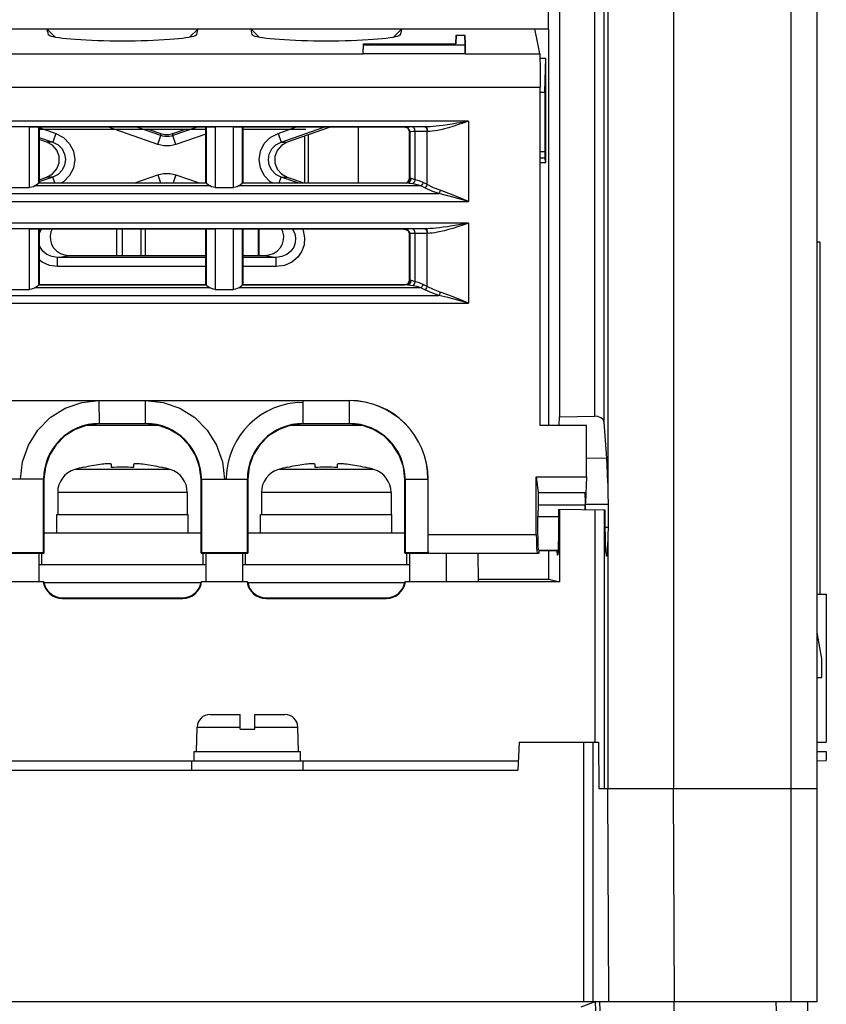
# Model space of a CAD drawing. Header units: millimetres. Extents: x 0 to 600, y 0 to 600.
# Tile 12 of 48: x 310 to 354, y 75 to 128. Entities that reach past the tile are written whole.
import ezdxf

# ---------------------------------------------------------------- set-up
doc = ezdxf.new("R2010")
doc.units = ezdxf.units.MM
doc.header["$LTSCALE"] = 39.111111
doc.layers.get('0').update_dxf_attribs({"linetype": 'CONTINUOUS'})

msp = doc.modelspace()

# ---------------------------------------------------------------- linework, layer by layer
at = {"color": 7, "linetype": 'CONTINUOUS'}
for p, q in [((353.506, 74.766), (353.506, 167.369)), ((339.006, 127.268), (339.006, 146.868)), ((352.085, 146.116), (352.085, 74.766)), ((339.599, 143.941), (339.599, 106.331)), ((341.505, 106.371), (341.505, 143.941)), ((342.004, 106.05), (342.004, 143.941)), ((342.207, 128.289), (342.207, 102.745)), ((345.755, 128.354), (345.755, 86.266)), ((339.023, 127.268), (251.463, 127.268)), ((311.943, 127.265), (309.066, 127.265)), ((311.943, 127.265), (312.379, 126.829)), ((311.964, 127.167), (311.943, 127.265)), ((311.985, 127.067), (311.964, 127.167)), ((312.006, 126.965), (311.985, 127.067)), ((320.066, 127.265), (319.63, 126.829)), ((320.024, 127.067), (320.004, 126.965)), ((320.045, 127.167), (320.024, 127.067)), ((320.066, 127.265), (320.045, 127.167)), ((322.944, 127.265), (320.066, 127.265)), ((322.944, 127.265), (323.379, 126.829)), ((322.965, 127.167), (322.944, 127.265)), ((322.986, 127.067), (322.965, 127.167)), ((323.006, 126.965), (322.986, 127.067)), ((331.066, 127.265), (330.631, 126.829)), ((331.025, 127.067), (331.004, 126.965)), ((331.046, 127.167), (331.025, 127.067)), ((331.066, 127.265), (331.046, 127.167)), ((338.27, 127.265), (331.066, 127.265)), ((338.357, 126.846), (338.27, 127.265)), ((339.023, 105.867), (339.023, 127.268)), ((312.019, 126.945), (312.006, 126.965)), ((312.031, 126.935), (312.019, 126.945)), ((312.084, 126.906), (312.031, 126.935)), ((312.166, 126.877), (312.084, 126.906)), ((312.277, 126.849), (312.166, 126.877)), ((312.415, 126.821), (312.277, 126.849)), ((312.579, 126.795), (312.415, 126.821)), ((312.768, 126.77), (312.579, 126.795)), ((312.981, 126.746), (312.768, 126.77)), ((313.216, 126.724), (312.981, 126.746)), ((313.474, 126.704), (313.216, 126.724)), ((313.749, 126.686), (313.474, 126.704)), ((314.038, 126.669), (313.749, 126.686)), ((314.343, 126.656), (314.038, 126.669)), ((314.659, 126.644), (314.343, 126.656)), ((314.988, 126.635), (314.659, 126.644)), ((315.325, 126.628), (314.988, 126.635)), ((315.664, 126.624), (315.325, 126.628)), ((316.005, 126.623), (315.664, 126.624)), ((316.346, 126.624), (316.005, 126.623)), ((316.684, 126.628), (316.346, 126.624)), ((317.022, 126.635), (316.684, 126.628)), ((317.351, 126.644), (317.022, 126.635)), ((317.666, 126.656), (317.351, 126.644)), ((317.971, 126.669), (317.666, 126.656)), ((318.261, 126.686), (317.971, 126.669)), ((318.535, 126.704), (318.261, 126.686)), ((318.794, 126.724), (318.535, 126.704)), ((319.028, 126.746), (318.794, 126.724)), ((319.241, 126.77), (319.028, 126.746)), ((319.431, 126.795), (319.241, 126.77)), ((319.594, 126.821), (319.431, 126.795)), ((319.733, 126.849), (319.594, 126.821)), ((319.844, 126.877), (319.733, 126.849)), ((319.925, 126.906), (319.844, 126.877)), ((319.979, 126.935), (319.925, 126.906)), ((319.99, 126.945), (319.979, 126.935)), ((320.004, 126.965), (319.99, 126.945)), ((323.02, 126.945), (323.006, 126.965)), ((323.031, 126.935), (323.02, 126.945)), ((323.084, 126.906), (323.031, 126.935)), ((323.166, 126.877), (323.084, 126.906)), ((323.277, 126.849), (323.166, 126.877)), ((323.416, 126.821), (323.277, 126.849)), ((323.579, 126.795), (323.416, 126.821)), ((323.769, 126.77), (323.579, 126.795)), ((323.981, 126.746), (323.769, 126.77)), ((324.216, 126.724), (323.981, 126.746)), ((324.474, 126.704), (324.216, 126.724)), ((324.749, 126.686), (324.474, 126.704)), ((325.039, 126.669), (324.749, 126.686)), ((325.343, 126.656), (325.039, 126.669)), ((325.659, 126.644), (325.343, 126.656)), ((325.988, 126.635), (325.659, 126.644)), ((326.326, 126.628), (325.988, 126.635)), ((326.664, 126.624), (326.326, 126.628)), ((327.005, 126.623), (326.664, 126.624)), ((327.346, 126.624), (327.005, 126.623)), ((327.684, 126.628), (327.346, 126.624)), ((328.022, 126.635), (327.684, 126.628)), ((328.351, 126.644), (328.022, 126.635)), ((328.667, 126.656), (328.351, 126.644)), ((328.972, 126.669), (328.667, 126.656)), ((329.261, 126.686), (328.972, 126.669)), ((329.536, 126.704), (329.261, 126.686)), ((329.794, 126.724), (329.536, 126.704)), ((330.029, 126.746), (329.794, 126.724)), ((330.242, 126.77), (330.029, 126.746)), ((330.431, 126.795), (330.242, 126.77)), ((330.595, 126.821), (330.431, 126.795)), ((330.733, 126.849), (330.595, 126.821)), ((330.844, 126.877), (330.733, 126.849)), ((330.926, 126.906), (330.844, 126.877)), ((330.979, 126.935), (330.926, 126.906)), ((330.991, 126.945), (330.979, 126.935)), ((331.004, 126.965), (330.991, 126.945)), ((334.005, 126.474), (334.013, 126.948)), ((334.013, 126.948), (334.012, 126.474)), ((334.013, 126.948), (334.498, 126.948)), ((334.506, 126.45), (334.498, 126.948)), ((334.498, 126.948), (334.499, 126.426)), ((338.443, 126.401), (338.357, 126.846)), ((329.003, 125.976), (329.012, 126.474)), ((329.003, 125.927), (329.012, 126.426)), ((329.012, 126.474), (334.012, 126.474)), ((329.012, 126.474), (329.012, 126.426)), ((329.012, 126.426), (334.499, 126.426)), ((334.508, 125.927), (334.499, 126.426)), ((334.506, 126.45), (334.508, 125.927)), ((338.53, 125.929), (338.443, 126.401)), ((310.007, 125.929), (329.003, 125.929)), ((329.003, 125.927), (329.003, 125.976)), ((334.508, 125.927), (329.003, 125.927)), ((334.508, 125.929), (338.53, 125.929)), ((338.53, 125.929), (338.537, 125.834)), ((338.537, 125.834), (338.544, 125.634)), ((338.541, 125.706), (338.867, 125.706)), ((338.544, 125.634), (338.55, 125.346)), ((338.849, 125.134), (338.867, 125.706)), ((338.867, 120.061), (338.867, 125.706)), ((338.55, 125.346), (338.554, 124.987)), ((338.554, 124.987), (338.557, 124.57)), ((338.831, 124.521), (338.849, 125.134)), ((338.557, 124.57), (338.558, 124.137)), ((338.814, 123.868), (338.831, 124.521)), ((300.598, 124.137), (338.558, 124.137)), ((338.558, 105.867), (338.558, 124.137)), ((338.558, 123.868), (338.814, 123.868)), ((338.814, 123.868), (338.816, 120.318)), ((334.686, 122.292), (302.262, 122.292)), ((334.686, 122.292), (334.358, 122.235)), ((334.686, 122.292), (334.374, 122.187)), ((334.686, 122.292), (334.686, 117.969)), ((332.366, 121.992), (304.582, 121.992)), ((310.992, 121.989), (310.017, 121.989)), ((310.992, 121.989), (311.145, 121.988)), ((310.992, 118.717), (310.992, 121.989)), ((311.145, 121.988), (311.283, 121.987)), ((311.283, 121.987), (311.393, 121.985)), ((311.393, 121.985), (311.466, 121.983)), ((311.466, 121.983), (311.492, 121.98)), ((311.505, 121.968), (311.492, 121.98)), ((311.492, 118.955), (311.492, 121.98)), ((311.499, 121.953), (312.407, 121.639)), ((320.505, 121.968), (311.505, 121.968)), ((311.505, 121.968), (311.505, 118.967)), ((311.505, 121.868), (320.505, 121.868)), ((317.916, 121.046), (315.246, 121.968)), ((318.079, 121.518), (316.777, 121.968)), ((317.398, 121.868), (318.079, 121.632)), ((320.033, 121.968), (318.731, 121.518)), ((318.731, 121.632), (319.412, 121.868)), ((320.505, 121.968), (320.517, 121.98)), ((320.505, 118.967), (320.505, 121.968)), ((320.517, 121.98), (320.544, 121.983)), ((320.517, 121.98), (320.517, 118.955)), ((320.544, 121.983), (320.616, 121.985)), ((320.616, 121.985), (320.726, 121.987)), ((320.726, 121.987), (320.864, 121.988)), ((320.864, 121.988), (321.017, 121.989)), ((321.993, 121.989), (321.017, 121.989)), ((321.017, 121.989), (321.017, 118.717)), ((321.993, 121.989), (322.146, 121.988)), ((321.993, 118.717), (321.993, 121.989)), ((322.146, 121.988), (322.284, 121.987)), ((322.284, 121.987), (322.394, 121.985)), ((322.394, 121.985), (322.466, 121.983)), ((322.466, 121.983), (322.493, 121.98)), ((322.505, 121.968), (322.493, 121.98)), ((322.493, 118.955), (322.493, 121.98)), ((331.255, 121.968), (322.505, 121.968)), ((322.505, 121.968), (322.505, 118.967)), ((322.505, 121.868), (325.905, 121.868)), ((324.402, 121.639), (325.354, 121.968)), ((324.565, 121.167), (326.884, 121.968)), ((327.216, 121.968), (324.896, 121.167)), ((328.728, 121.968), (328.728, 118.967)), ((331.262, 121.975), (331.255, 121.968)), ((331.35, 121.949), (331.255, 121.968)), ((331.294, 121.978), (331.262, 121.975)), ((331.262, 121.975), (331.387, 121.941)), ((331.377, 121.981), (331.294, 121.978)), ((331.432, 121.895), (331.35, 121.949)), ((331.508, 121.984), (331.377, 121.981)), ((331.387, 121.941), (331.479, 121.85)), ((331.486, 121.813), (331.432, 121.895)), ((331.479, 121.85), (331.512, 121.725)), ((331.505, 121.718), (331.486, 121.813)), ((331.677, 121.986), (331.508, 121.984)), ((332.366, 121.992), (331.677, 121.986)), ((331.677, 121.986), (331.732, 121.951)), ((331.732, 121.951), (331.773, 121.86)), ((331.773, 121.86), (331.789, 121.736)), ((332.338, 121.992), (332.393, 121.957)), ((332.489, 121.994), (332.366, 121.992)), ((332.366, 121.992), (332.42, 121.957)), ((332.393, 121.957), (332.434, 121.866)), ((332.42, 121.957), (332.461, 121.866)), ((332.434, 121.866), (332.45, 121.742)), ((332.461, 121.866), (332.476, 121.742)), ((332.594, 121.746), (332.476, 121.742)), ((332.624, 122), (332.489, 121.994)), ((332.722, 121.757), (332.594, 121.746)), ((332.773, 122.01), (332.624, 122)), ((332.865, 121.776), (332.722, 121.757)), ((332.939, 122.025), (332.773, 122.01)), ((333.022, 121.803), (332.865, 121.776)), ((333.123, 122.045), (332.939, 122.025)), ((333.198, 121.839), (333.022, 121.803)), ((333.328, 122.071), (333.123, 122.045)), ((333.393, 121.886), (333.198, 121.839)), ((333.553, 122.103), (333.328, 122.071)), ((333.607, 121.945), (333.393, 121.886)), ((333.797, 122.14), (333.553, 122.103)), ((333.84, 122.014), (333.607, 121.945)), ((334.064, 122.184), (333.797, 122.14)), ((334.094, 122.094), (333.84, 122.014)), ((334.358, 122.235), (334.064, 122.184)), ((334.374, 122.187), (334.094, 122.094)), ((311.505, 121.422), (312.244, 121.167)), ((311.914, 121.167), (311.505, 121.308)), ((312.407, 121.639), (312.244, 121.167)), ((312.407, 121.639), (312.824, 121.418)), ((312.824, 121.418), (313.148, 121.084)), ((317.916, 121.046), (318.079, 121.518)), ((318.079, 121.632), (318.294, 121.584)), ((318.079, 121.518), (318.079, 121.632)), ((318.185, 121.488), (318.079, 121.518)), ((318.297, 121.469), (318.185, 121.488)), ((318.294, 121.584), (318.515, 121.584)), ((318.412, 121.463), (318.297, 121.469)), ((318.525, 121.47), (318.412, 121.463)), ((318.515, 121.584), (318.731, 121.632)), ((318.632, 121.489), (318.525, 121.47)), ((318.731, 121.518), (318.632, 121.489)), ((318.731, 121.518), (318.731, 121.632)), ((318.894, 121.046), (318.731, 121.518)), ((320.505, 121.602), (318.894, 121.046)), ((323.663, 121.086), (323.987, 121.419)), ((323.987, 121.419), (324.402, 121.639)), ((324.402, 121.639), (324.565, 121.167)), ((325.828, 121.489), (325.828, 118.954)), ((326.028, 121.558), (326.028, 118.967)), ((331.512, 121.725), (331.505, 121.718)), ((331.505, 119.217), (331.505, 121.718)), ((331.533, 121.728), (331.512, 121.725)), ((331.512, 121.725), (331.512, 119.21)), ((331.589, 121.731), (331.533, 121.728)), ((331.676, 121.734), (331.589, 121.731)), ((331.789, 121.736), (331.676, 121.734)), ((332.476, 121.742), (331.789, 121.736)), ((331.789, 121.736), (331.789, 119.138)), ((332.45, 118.875), (332.45, 121.742)), ((312.244, 121.167), (311.914, 121.167)), ((312.224, 120.995), (311.914, 121.167)), ((312.453, 120.729), (312.224, 120.995)), ((312.244, 121.167), (312.524, 121.019)), ((312.577, 120.401), (312.453, 120.729)), ((312.524, 121.019), (312.743, 120.797)), ((312.743, 120.797), (312.88, 120.522)), ((313.148, 121.084), (313.353, 120.672)), ((318.075, 121), (317.916, 121.046)), ((318.244, 120.972), (318.075, 121)), ((318.415, 120.964), (318.244, 120.972)), ((318.585, 120.975), (318.415, 120.964)), ((318.746, 121.003), (318.585, 120.975)), ((318.894, 121.046), (318.746, 121.003)), ((323.458, 120.676), (323.663, 121.086)), ((323.93, 120.525), (324.068, 120.798)), ((324.068, 120.798), (324.286, 121.02)), ((324.352, 120.721), (324.231, 120.392)), ((324.286, 121.02), (324.565, 121.167)), ((324.583, 120.992), (324.352, 120.721)), ((324.565, 121.167), (324.896, 121.167)), ((324.896, 121.167), (324.583, 120.992)), ((312.579, 120.051), (312.577, 120.401)), ((312.88, 120.522), (312.927, 120.221)), ((312.927, 120.221), (312.88, 119.92)), ((313.423, 120.221), (313.352, 119.769)), ((313.353, 120.672), (313.423, 120.221)), ((323.387, 120.224), (323.458, 120.676)), ((323.457, 119.773), (323.387, 120.224)), ((323.882, 120.224), (323.93, 120.525)), ((323.929, 119.923), (323.882, 120.224)), ((324.231, 120.392), (324.232, 120.042)), ((338.558, 120.668), (338.815, 120.668)), ((338.558, 120.318), (338.816, 120.318)), ((338.867, 120.061), (338.816, 120.318)), ((312.23, 119.452), (312.46, 119.723)), ((312.46, 119.723), (312.579, 120.051)), ((312.742, 119.647), (312.524, 119.425)), ((312.88, 119.92), (312.742, 119.647)), ((313.352, 119.769), (313.147, 119.359)), ((323.661, 119.361), (323.457, 119.773)), ((324.067, 119.648), (323.929, 119.923)), ((324.285, 119.426), (324.067, 119.648)), ((324.232, 120.042), (324.355, 119.714)), ((324.355, 119.714), (324.583, 119.45)), ((338.558, 120.061), (338.867, 120.061)), ((312.244, 119.278), (311.488, 119.017)), ((311.505, 119.135), (311.919, 119.278)), ((311.919, 119.278), (312.23, 119.452)), ((312.244, 119.278), (311.919, 119.278)), ((312.524, 119.425), (312.244, 119.278)), ((312.352, 118.967), (312.244, 119.278)), ((313.147, 119.359), (312.823, 119.026)), ((316.665, 118.967), (317.916, 119.399)), ((317.916, 119.399), (318.064, 119.442)), ((317.916, 119.399), (318.065, 118.967)), ((318.064, 119.442), (318.225, 119.47)), ((318.225, 119.47), (318.394, 119.481)), ((318.394, 119.481), (318.566, 119.473)), ((318.566, 119.473), (318.734, 119.445)), ((318.734, 119.445), (318.894, 119.399)), ((318.894, 119.399), (318.745, 118.967)), ((318.894, 119.399), (320.144, 118.967)), ((323.986, 119.027), (323.661, 119.361)), ((324.565, 119.278), (324.285, 119.426)), ((324.458, 118.967), (324.565, 119.278)), ((324.565, 119.278), (324.891, 119.278)), ((325.465, 118.967), (324.565, 119.278)), ((324.583, 119.45), (324.891, 119.278)), ((324.891, 119.278), (325.79, 118.967)), ((331.479, 119.085), (331.387, 118.994)), ((331.432, 119.041), (331.487, 119.123)), ((331.512, 119.21), (331.479, 119.085)), ((331.487, 119.123), (331.505, 119.217)), ((331.512, 119.21), (331.505, 119.217)), ((331.53, 119.207), (331.512, 119.21)), ((331.579, 119.204), (331.53, 119.207)), ((331.579, 119.204), (331.55, 119.08)), ((331.615, 119.198), (331.579, 119.204)), ((331.661, 119.184), (331.615, 119.198)), ((331.719, 119.163), (331.661, 119.184)), ((331.789, 119.138), (331.719, 119.163)), ((331.789, 119.138), (331.763, 119.043)), ((332.021, 119.072), (331.789, 119.138)), ((310.017, 118.717), (310.992, 118.717)), ((311.098, 118.729), (310.992, 118.717)), ((311.195, 118.76), (311.098, 118.729)), ((311.279, 118.808), (311.195, 118.76)), ((311.279, 118.808), (311.371, 118.875)), ((320.731, 118.808), (311.279, 118.808)), ((311.371, 118.875), (311.448, 118.932)), ((311.448, 118.932), (311.488, 118.954)), ((311.491, 118.955), (311.488, 118.954)), ((320.521, 118.954), (311.488, 118.954)), ((311.492, 118.955), (311.491, 118.955)), ((311.505, 118.967), (311.492, 118.955)), ((311.505, 118.967), (320.505, 118.967)), ((312.823, 119.026), (312.712, 118.967)), ((318.245, 118.967), (318.285, 118.975)), ((318.285, 118.975), (318.398, 118.982)), ((318.398, 118.982), (318.512, 118.976)), ((318.512, 118.976), (318.564, 118.967)), ((320.505, 118.967), (320.517, 118.955)), ((320.519, 118.955), (320.517, 118.955)), ((320.521, 118.954), (320.519, 118.955)), ((320.521, 118.954), (320.561, 118.932)), ((320.561, 118.932), (320.638, 118.875)), ((320.638, 118.875), (320.731, 118.808)), ((320.814, 118.76), (320.731, 118.808)), ((320.912, 118.729), (320.814, 118.76)), ((321.017, 118.717), (320.912, 118.729)), ((321.017, 118.717), (321.993, 118.717)), ((322.098, 118.729), (321.993, 118.717)), ((322.195, 118.76), (322.098, 118.729)), ((322.279, 118.808), (322.195, 118.76)), ((322.279, 118.808), (322.372, 118.875)), ((332.119, 118.808), (322.279, 118.808)), ((322.372, 118.875), (322.449, 118.932)), ((322.449, 118.932), (322.488, 118.954)), ((322.491, 118.955), (322.488, 118.954)), ((331.363, 118.954), (322.488, 118.954)), ((322.493, 118.955), (322.491, 118.955)), ((322.505, 118.967), (322.493, 118.955)), ((322.505, 118.967), (331.255, 118.967)), ((324.098, 118.967), (323.986, 119.027)), ((331.255, 118.967), (331.351, 118.986)), ((331.262, 118.96), (331.255, 118.967)), ((331.387, 118.994), (331.262, 118.96)), ((331.29, 118.957), (331.262, 118.96)), ((331.363, 118.954), (331.29, 118.957)), ((331.351, 118.986), (331.432, 119.041)), ((331.47, 118.988), (331.363, 118.954)), ((331.417, 118.95), (331.363, 118.954)), ((331.486, 118.941), (331.417, 118.95)), ((331.55, 119.08), (331.47, 118.988)), ((331.572, 118.927), (331.486, 118.941)), ((331.677, 118.91), (331.572, 118.927)), ((331.723, 118.963), (331.677, 118.91)), ((331.909, 118.866), (331.677, 118.91)), ((331.763, 119.043), (331.723, 118.963)), ((332.119, 118.808), (331.909, 118.866)), ((332.231, 118.985), (332.021, 119.072)), ((332.161, 118.857), (332.119, 118.808)), ((332.338, 118.698), (332.119, 118.808)), ((332.2, 118.918), (332.161, 118.857)), ((332.231, 118.985), (332.2, 118.918)), ((332.45, 118.875), (332.231, 118.985)), ((332.38, 118.748), (332.338, 118.698)), ((332.712, 118.529), (332.338, 118.698)), ((332.418, 118.809), (332.38, 118.748)), ((332.45, 118.875), (332.418, 118.809)), ((332.806, 118.706), (332.45, 118.875)), ((333.164, 118.57), (332.806, 118.706)), ((333.164, 118.57), (333.142, 118.504)), ((333.626, 118.403), (333.164, 118.57)), ((303.86, 118.393), (333.088, 118.393)), ((333.088, 118.393), (332.712, 118.529)), ((333.116, 118.444), (333.088, 118.393)), ((333.573, 118.275), (333.088, 118.393)), ((333.142, 118.504), (333.116, 118.444)), ((334.103, 118.133), (333.573, 118.275)), ((334.131, 118.202), (333.626, 118.403)), ((334.686, 117.969), (334.103, 118.133)), ((334.686, 117.969), (334.131, 118.202)), ((302.262, 117.969), (334.686, 117.969)), ((334.686, 116.792), (300.824, 116.792)), ((332.366, 116.492), (303.144, 116.492)), ((310.992, 116.488), (310.017, 116.488)), ((310.992, 116.488), (311.145, 116.488)), ((310.992, 113.217), (310.992, 116.488)), ((311.145, 116.488), (311.283, 116.487)), ((311.283, 116.487), (311.393, 116.485)), ((311.393, 116.485), (311.466, 116.482)), ((311.466, 116.482), (311.492, 116.48)), ((311.505, 116.467), (311.492, 116.48)), ((311.492, 113.455), (311.492, 116.48)), ((320.505, 116.467), (311.505, 116.467)), ((311.505, 116.467), (311.505, 113.467)), ((311.505, 116.237), (311.625, 116.467)), ((312.207, 116.467), (312.141, 116.318)), ((315.706, 115.048), (315.706, 116.467)), ((316.005, 115.048), (316.005, 116.467)), ((317.005, 115.048), (317.005, 116.467)), ((317.228, 116.467), (317.228, 115.048)), ((320.505, 116.467), (320.517, 116.48)), ((320.505, 113.467), (320.505, 116.467)), ((320.517, 116.48), (320.544, 116.482)), ((320.517, 116.48), (320.517, 113.455)), ((320.544, 116.482), (320.616, 116.485)), ((320.616, 116.485), (320.726, 116.487)), ((320.726, 116.487), (320.864, 116.488)), ((320.864, 116.488), (321.017, 116.488)), ((321.993, 116.488), (321.017, 116.488)), ((321.017, 116.488), (321.017, 113.217)), ((321.993, 116.488), (322.146, 116.488)), ((321.993, 113.217), (321.993, 116.488)), ((322.146, 116.488), (322.284, 116.487)), ((322.284, 116.487), (322.394, 116.485)), ((322.394, 116.485), (322.466, 116.482)), ((322.466, 116.482), (322.493, 116.48)), ((322.505, 116.467), (322.493, 116.48)), ((322.493, 113.455), (322.493, 116.48)), ((331.255, 116.467), (322.505, 116.467)), ((322.505, 116.467), (322.505, 113.467)), ((323.328, 116.467), (323.328, 115.048)), ((323.362, 116.467), (323.362, 115.048)), ((324.665, 116.331), (324.603, 116.467)), ((325.185, 116.467), (325.304, 116.237)), ((325.728, 116.467), (325.767, 116.389)), ((331.445, 116.374), (331.175, 116.467)), ((331.262, 116.474), (331.255, 116.467)), ((331.35, 116.449), (331.255, 116.467)), ((331.294, 116.478), (331.262, 116.474)), ((331.262, 116.474), (331.387, 116.441)), ((331.377, 116.481), (331.294, 116.478)), ((331.432, 116.395), (331.35, 116.449)), ((331.508, 116.484), (331.377, 116.481)), ((331.387, 116.441), (331.479, 116.349)), ((331.677, 116.486), (331.508, 116.484)), ((332.366, 116.492), (331.677, 116.486)), ((331.677, 116.486), (331.732, 116.451)), ((331.732, 116.451), (331.773, 116.36)), ((332.338, 116.492), (332.393, 116.457)), ((332.489, 116.494), (332.366, 116.492)), ((332.366, 116.492), (332.42, 116.457)), ((332.393, 116.457), (332.434, 116.366)), ((332.42, 116.457), (332.461, 116.366)), ((332.624, 116.5), (332.489, 116.494)), ((332.773, 116.51), (332.624, 116.5)), ((332.939, 116.525), (332.773, 116.51)), ((333.123, 116.545), (332.939, 116.525)), ((333.328, 116.571), (333.123, 116.545)), ((333.553, 116.602), (333.328, 116.571)), ((333.607, 116.444), (333.393, 116.386)), ((333.797, 116.64), (333.553, 116.602)), ((333.84, 116.513), (333.607, 116.444)), ((334.064, 116.684), (333.797, 116.64)), ((334.094, 116.594), (333.84, 116.513)), ((334.358, 116.734), (334.064, 116.684)), ((334.374, 116.686), (334.094, 116.594)), ((334.686, 116.792), (334.358, 116.734)), ((334.686, 116.792), (334.374, 116.686)), ((334.686, 116.792), (334.686, 112.469)), ((312.141, 116.318), (312.101, 116.095)), ((312.101, 116.095), (312.113, 115.871)), ((324.708, 116.109), (324.665, 116.331)), ((324.699, 115.886), (324.708, 116.109)), ((325.304, 116.237), (325.355, 115.976)), ((325.355, 115.976), (325.335, 115.726)), ((325.767, 116.389), (325.839, 115.999)), ((325.839, 115.999), (325.807, 115.623)), ((331.486, 116.313), (331.432, 116.395)), ((331.479, 116.349), (331.512, 116.224)), ((331.505, 116.217), (331.486, 116.313)), ((331.512, 116.224), (331.505, 116.217)), ((331.505, 113.717), (331.505, 116.217)), ((331.533, 116.228), (331.512, 116.224)), ((331.512, 116.224), (331.512, 113.71)), ((331.589, 116.231), (331.533, 116.228)), ((331.676, 116.234), (331.589, 116.231)), ((331.789, 116.236), (331.676, 116.234)), ((331.773, 116.36), (331.789, 116.236)), ((332.476, 116.242), (331.789, 116.236)), ((331.789, 116.236), (331.789, 113.637)), ((332.434, 116.366), (332.45, 116.242)), ((332.45, 113.375), (332.45, 116.242)), ((332.461, 116.366), (332.476, 116.242)), ((332.594, 116.246), (332.476, 116.242)), ((332.722, 116.257), (332.594, 116.246)), ((332.865, 116.275), (332.722, 116.257)), ((333.022, 116.302), (332.865, 116.275)), ((333.198, 116.339), (333.022, 116.302)), ((333.393, 116.386), (333.198, 116.339)), ((311.559, 115.492), (311.505, 115.643)), ((311.709, 115.28), (311.559, 115.492)), ((312.113, 115.871), (312.176, 115.657)), ((312.176, 115.657), (312.287, 115.462)), ((312.287, 115.462), (312.448, 115.29)), ((324.37, 115.296), (324.53, 115.472)), ((324.53, 115.472), (324.639, 115.671)), ((324.639, 115.671), (324.699, 115.886)), ((325.25, 115.492), (325.101, 115.28)), ((325.335, 115.726), (325.25, 115.492)), ((325.807, 115.623), (325.682, 115.272)), ((353.681, 115.767), (353.506, 115.767)), ((353.681, 96.764), (353.681, 115.767)), ((311.924, 115.104), (311.709, 115.28)), ((312.199, 114.985), (311.924, 115.104)), ((312.502, 114.945), (312.199, 114.985)), ((312.448, 115.29), (312.652, 115.156)), ((312.502, 114.945), (313.117, 115.048)), ((320.505, 114.945), (312.502, 114.945)), ((312.502, 114.446), (312.502, 114.945)), ((312.652, 115.156), (312.882, 115.075)), ((312.882, 115.075), (313.117, 115.048)), ((313.117, 115.048), (320.505, 115.048)), ((322.505, 115.048), (323.693, 115.048)), ((324.307, 114.945), (322.505, 114.945)), ((323.693, 115.048), (323.93, 115.075)), ((323.693, 115.048), (324.307, 114.945)), ((323.93, 115.075), (324.163, 115.159)), ((324.163, 115.159), (324.37, 115.296)), ((324.61, 114.985), (324.307, 114.945)), ((324.307, 114.446), (324.307, 114.945)), ((324.886, 115.104), (324.61, 114.985)), ((325.101, 115.28), (324.886, 115.104)), ((325.464, 114.954), (325.15, 114.689)), ((325.682, 115.272), (325.464, 114.954)), ((311.66, 114.689), (311.505, 114.82)), ((312.062, 114.508), (311.66, 114.689)), ((312.502, 114.446), (312.062, 114.508)), ((320.505, 114.446), (312.502, 114.446)), ((324.307, 114.446), (322.505, 114.446)), ((324.748, 114.508), (324.307, 114.446)), ((325.15, 114.689), (324.748, 114.508)), ((311.195, 113.26), (311.098, 113.229)), ((311.279, 113.308), (311.195, 113.26)), ((311.279, 113.308), (311.371, 113.375)), ((320.731, 113.308), (311.279, 113.308)), ((311.371, 113.375), (311.448, 113.431)), ((311.448, 113.431), (311.488, 113.454)), ((311.491, 113.454), (311.488, 113.454)), ((320.521, 113.454), (311.488, 113.454)), ((311.492, 113.455), (311.491, 113.454)), ((311.505, 113.467), (311.492, 113.455)), ((311.505, 113.467), (320.505, 113.467)), ((320.505, 113.467), (320.517, 113.455)), ((320.519, 113.454), (320.517, 113.455)), ((320.521, 113.454), (320.519, 113.454)), ((320.521, 113.454), (320.561, 113.432)), ((320.561, 113.432), (320.638, 113.375)), ((320.638, 113.375), (320.731, 113.308)), ((320.814, 113.26), (320.731, 113.308)), ((320.912, 113.228), (320.814, 113.26)), ((322.195, 113.26), (322.098, 113.229)), ((322.279, 113.308), (322.195, 113.26)), ((322.279, 113.308), (322.372, 113.375)), ((332.119, 113.308), (322.279, 113.308)), ((322.372, 113.375), (322.449, 113.431)), ((322.449, 113.431), (322.488, 113.454)), ((322.491, 113.454), (322.488, 113.454)), ((331.363, 113.454), (322.488, 113.454)), ((322.493, 113.455), (322.491, 113.454)), ((322.505, 113.467), (322.493, 113.455)), ((322.505, 113.467), (331.255, 113.467)), ((331.255, 113.467), (331.351, 113.486)), ((331.262, 113.46), (331.255, 113.467)), ((331.387, 113.494), (331.262, 113.46)), ((331.29, 113.457), (331.262, 113.46)), ((331.363, 113.454), (331.29, 113.457)), ((331.351, 113.486), (331.432, 113.541)), ((331.47, 113.488), (331.363, 113.454)), ((331.417, 113.45), (331.363, 113.454)), ((331.479, 113.585), (331.387, 113.494)), ((331.486, 113.441), (331.417, 113.45)), ((331.432, 113.541), (331.487, 113.622)), ((331.55, 113.58), (331.47, 113.488)), ((331.512, 113.71), (331.479, 113.585)), ((331.572, 113.426), (331.486, 113.441)), ((331.487, 113.622), (331.505, 113.717)), ((331.512, 113.71), (331.505, 113.717)), ((331.53, 113.707), (331.512, 113.71)), ((331.579, 113.704), (331.53, 113.707)), ((331.579, 113.704), (331.55, 113.58)), ((331.677, 113.41), (331.572, 113.426)), ((331.615, 113.698), (331.579, 113.704)), ((331.661, 113.684), (331.615, 113.698)), ((331.719, 113.663), (331.661, 113.684)), ((331.723, 113.462), (331.677, 113.41)), ((331.909, 113.366), (331.677, 113.41)), ((331.789, 113.637), (331.719, 113.663)), ((331.763, 113.542), (331.723, 113.462)), ((331.789, 113.637), (331.763, 113.542)), ((332.021, 113.572), (331.789, 113.637)), ((332.119, 113.308), (331.909, 113.366)), ((332.231, 113.484), (332.021, 113.572)), ((332.161, 113.357), (332.119, 113.308)), ((332.338, 113.198), (332.119, 113.308)), ((332.2, 113.418), (332.161, 113.357)), ((332.231, 113.484), (332.2, 113.418)), ((332.45, 113.375), (332.231, 113.484)), ((332.38, 113.248), (332.338, 113.198)), ((332.418, 113.309), (332.38, 113.248)), ((332.45, 113.375), (332.418, 113.309)), ((332.806, 113.206), (332.45, 113.375)), ((302.421, 112.893), (333.088, 112.893)), ((310.017, 113.217), (310.992, 113.217)), ((311.098, 113.229), (310.992, 113.217)), ((321.017, 113.217), (320.912, 113.228)), ((321.017, 113.217), (321.993, 113.217)), ((322.098, 113.229), (321.993, 113.217)), ((332.712, 113.029), (332.338, 113.198)), ((333.088, 112.893), (332.712, 113.029)), ((333.164, 113.07), (332.806, 113.206)), ((333.116, 112.944), (333.088, 112.893)), ((333.573, 112.775), (333.088, 112.893)), ((333.142, 113.004), (333.116, 112.944)), ((333.164, 113.07), (333.142, 113.004)), ((333.626, 112.903), (333.164, 113.07)), ((334.103, 112.633), (333.573, 112.775)), ((334.131, 112.701), (333.626, 112.903)), ((300.824, 112.469), (334.686, 112.469)), ((334.686, 112.469), (334.103, 112.633)), ((334.686, 112.469), (334.131, 112.701)), ((270.753, 107.218), (328.255, 107.218)), ((270.753, 107.209), (328.255, 107.209)), ((312.914, 106.799), (313.815, 107.113)), ((313.815, 107.113), (314.754, 107.209)), ((314.755, 105.955), (314.754, 107.209)), ((317.255, 107.209), (318.195, 107.113)), ((317.255, 105.955), (317.255, 107.209)), ((318.195, 107.113), (319.096, 106.799)), ((325.755, 105.955), (325.755, 107.209)), ((328.255, 105.955), (328.255, 107.218)), ((312.106, 106.293), (312.914, 106.799)), ((319.096, 106.799), (319.903, 106.293)), ((339.576, 105.867), (339.599, 106.331)), ((339.599, 106.331), (341.505, 106.371)), ((341.679, 106.353), (341.505, 106.371)), ((341.838, 106.289), (341.679, 106.353)), ((311.432, 105.619), (312.106, 106.293)), ((314.09, 105.88), (313.458, 105.659)), ((317.958, 105.867), (314.051, 105.867)), ((314.755, 105.955), (314.09, 105.88)), ((314.755, 105.976), (317.255, 105.976)), ((317.255, 105.955), (314.755, 105.955)), ((317.92, 105.88), (317.255, 105.955)), ((318.551, 105.659), (317.92, 105.88)), ((319.903, 106.293), (320.577, 105.619)), ((325.09, 105.88), (324.458, 105.659)), ((328.958, 105.867), (325.052, 105.867)), ((325.755, 105.955), (325.09, 105.88)), ((325.755, 105.975), (328.255, 105.975)), ((328.255, 105.955), (325.755, 105.955)), ((328.92, 105.88), (328.255, 105.955)), ((329.552, 105.659), (328.92, 105.88)), ((341.058, 105.867), (338.558, 105.867)), ((341.058, 103.09), (341.058, 105.867)), ((341.954, 106.184), (341.838, 106.289)), ((342.004, 106.05), (341.954, 106.184)), ((342.15, 104.108), (342.004, 106.05)), ((310.925, 104.812), (311.432, 105.619)), ((312.891, 105.303), (312.418, 104.83)), ((313.458, 105.659), (312.891, 105.303)), ((319.118, 105.303), (318.551, 105.659)), ((319.591, 104.83), (319.118, 105.303)), ((320.577, 105.619), (321.085, 104.812)), ((323.892, 105.303), (323.419, 104.83)), ((324.458, 105.659), (323.892, 105.303)), ((330.118, 105.303), (329.552, 105.659)), ((330.592, 104.83), (330.118, 105.303)), ((310.61, 103.913), (310.925, 104.812)), ((312.418, 104.83), (312.062, 104.264)), ((319.948, 104.264), (319.591, 104.83)), ((321.085, 104.812), (321.4, 103.913)), ((323.419, 104.83), (323.062, 104.264)), ((330.948, 104.264), (330.592, 104.83)), ((312.062, 104.264), (311.841, 103.632)), ((320.169, 103.632), (319.948, 104.264)), ((323.062, 104.264), (322.841, 103.632)), ((331.169, 103.632), (330.948, 104.264)), ((310.503, 102.967), (310.61, 103.913)), ((314.905, 103.779), (314.805, 103.766)), ((314.995, 103.788), (314.905, 103.779)), ((315.077, 103.794), (314.995, 103.788)), ((315.152, 103.798), (315.077, 103.794)), ((315.22, 103.8), (315.152, 103.798)), ((315.28, 103.799), (315.22, 103.8)), ((315.331, 103.795), (315.28, 103.799)), ((315.371, 103.789), (315.331, 103.795)), ((315.396, 103.779), (315.371, 103.789)), ((315.405, 103.766), (315.396, 103.779)), ((315.405, 103.598), (315.405, 103.766)), ((316.614, 103.779), (316.605, 103.766)), ((316.605, 103.766), (316.605, 103.598)), ((316.64, 103.789), (316.614, 103.779)), ((316.68, 103.795), (316.64, 103.789)), ((316.73, 103.799), (316.68, 103.795)), ((316.789, 103.8), (316.73, 103.799)), ((316.856, 103.798), (316.789, 103.8)), ((316.93, 103.794), (316.856, 103.798)), ((317.012, 103.788), (316.93, 103.794)), ((317.103, 103.779), (317.012, 103.788)), ((317.205, 103.766), (317.103, 103.779)), ((321.4, 103.913), (321.506, 102.967)), ((325.905, 103.779), (325.805, 103.766)), ((325.996, 103.788), (325.905, 103.779)), ((326.078, 103.794), (325.996, 103.788)), ((326.153, 103.798), (326.078, 103.794)), ((326.221, 103.8), (326.153, 103.798)), ((326.28, 103.799), (326.221, 103.8)), ((326.331, 103.795), (326.28, 103.799)), ((326.371, 103.789), (326.331, 103.795)), ((326.396, 103.779), (326.371, 103.789)), ((326.405, 103.766), (326.396, 103.779)), ((326.405, 103.598), (326.405, 103.766)), ((327.614, 103.779), (327.605, 103.766)), ((327.605, 103.766), (327.605, 103.598)), ((327.64, 103.789), (327.614, 103.779)), ((327.68, 103.795), (327.64, 103.789)), ((327.731, 103.799), (327.68, 103.795)), ((327.79, 103.8), (327.731, 103.799)), ((327.856, 103.798), (327.79, 103.8)), ((327.931, 103.794), (327.856, 103.798)), ((328.012, 103.788), (327.931, 103.794)), ((328.104, 103.779), (328.012, 103.788)), ((328.205, 103.766), (328.104, 103.779)), ((342.15, 104.108), (341.058, 104.092)), ((342.173, 103.725), (342.15, 104.108)), ((342.193, 103.266), (342.173, 103.725)), ((311.841, 103.632), (311.766, 102.967)), ((318.576, 103.492), (313.433, 103.492)), ((313.905, 103.598), (313.905, 103.618)), ((318.105, 103.618), (318.105, 103.598)), ((320.244, 102.967), (320.169, 103.632)), ((322.841, 103.632), (322.766, 102.967)), ((329.577, 103.492), (324.434, 103.492)), ((324.905, 103.598), (324.905, 103.618)), ((329.105, 103.618), (329.105, 103.598)), ((331.244, 102.967), (331.169, 103.632)), ((342.207, 102.745), (342.193, 103.266)), ((311.766, 102.967), (309.243, 102.967)), ((311.746, 98.985), (311.746, 102.967)), ((311.766, 102.967), (311.764, 98.967)), ((320.244, 102.967), (322.766, 102.967)), ((320.245, 98.967), (320.244, 102.967)), ((320.264, 102.967), (320.264, 98.985)), ((322.747, 98.985), (322.747, 102.967)), ((322.766, 102.967), (322.765, 98.967)), ((331.244, 102.967), (332.506, 102.967)), ((331.246, 98.967), (331.244, 102.967)), ((331.264, 102.967), (331.264, 98.985)), ((332.498, 102.967), (332.498, 98.985)), ((332.506, 99.967), (332.506, 102.967)), ((338.348, 103.09), (341.058, 103.09)), ((338.348, 103.09), (338.442, 102.257)), ((338.348, 99.967), (338.348, 103.09)), ((341.058, 103.09), (341.006, 101.691)), ((342.207, 102.745), (342.219, 102.189)), ((319.505, 102.246), (312.505, 102.246)), ((312.505, 102.246), (312.505, 101.067)), ((319.505, 102.246), (319.505, 101.067)), ((330.505, 102.246), (323.505, 102.246)), ((323.505, 102.246), (323.505, 101.067)), ((330.505, 102.246), (330.505, 101.067)), ((338.442, 102.257), (340.984, 102.257)), ((338.442, 102.257), (338.446, 102.207)), ((338.446, 102.207), (338.45, 102.142)), ((338.45, 102.142), (338.453, 102.064)), ((341.006, 101.691), (340.984, 102.257)), ((340.984, 102.257), (340.986, 102.208)), ((340.986, 102.208), (340.987, 102.142)), ((340.987, 102.142), (340.988, 102.064)), ((342.219, 102.189), (342.225, 101.605)), ((338.455, 101.593), (338.439, 100.958)), ((338.453, 102.064), (338.455, 101.975)), ((338.455, 101.975), (338.457, 101.88)), ((338.456, 101.685), (338.455, 101.593)), ((338.455, 101.593), (340.989, 101.593)), ((338.457, 101.782), (338.456, 101.685)), ((338.457, 101.88), (338.457, 101.782)), ((340.987, 101.332), (340.989, 101.593)), ((340.988, 102.064), (340.989, 101.976)), ((340.989, 101.976), (340.989, 101.881)), ((340.989, 101.881), (340.989, 101.783)), ((340.989, 101.783), (340.989, 101.686)), ((340.989, 101.686), (340.989, 101.593)), ((341.006, 101.332), (341.006, 101.691)), ((342.225, 101.605), (341.006, 101.605)), ((342.225, 101.605), (342.225, 100.367)), ((312.455, 101.067), (319.555, 101.067)), ((312.455, 100.067), (312.455, 101.067)), ((319.555, 100.067), (319.555, 101.067)), ((323.455, 101.067), (330.555, 101.067)), ((323.455, 100.067), (323.455, 101.067)), ((330.555, 100.067), (330.555, 101.067)), ((339.547, 101.357), (342.055, 101.314)), ((339.547, 101.357), (339.547, 100.367)), ((339.599, 101.356), (339.599, 97.418)), ((341.505, 101.323), (341.505, 88.766)), ((342.004, 101.314), (342.004, 86.266)), ((342.055, 101.314), (342.055, 100.367)), ((338.433, 100.551), (338.439, 100.958)), ((338.433, 100.127), (338.433, 100.551)), ((338.439, 100.958), (339.547, 100.958)), ((311.765, 100.067), (320.245, 100.067)), ((322.765, 100.067), (331.245, 100.067)), ((338.348, 99.967), (332.506, 99.967)), ((332.507, 99.66), (332.506, 99.967)), ((338.348, 99.967), (338.35, 99.711)), ((338.44, 99.724), (338.433, 100.127)), ((339.547, 100.367), (339.544, 99.852)), ((342.225, 100.367), (342.055, 100.367)), ((342.055, 100.367), (342.06, 99.871)), ((342.219, 99.952), (342.207, 99.568)), ((342.225, 100.367), (342.219, 99.952)), ((332.51, 99.379), (332.507, 99.66)), ((338.35, 99.711), (338.355, 99.467)), ((338.355, 99.467), (338.364, 99.259)), ((338.453, 99.381), (338.44, 99.724)), ((339.544, 99.852), (339.535, 99.395)), ((342.06, 99.871), (342.072, 99.423)), ((342.072, 99.423), (342.091, 99.08)), ((342.19, 99.185), (342.207, 99.568)), ((342.207, 99.568), (342.207, 86.266)), ((309.245, 98.967), (311.764, 98.967)), ((311.746, 98.985), (309.263, 98.985)), ((311.505, 97.434), (311.505, 98.967)), ((311.655, 98.367), (311.655, 98.967)), ((311.764, 98.967), (311.746, 98.985)), ((320.264, 98.985), (320.245, 98.967)), ((320.245, 98.967), (322.765, 98.967)), ((322.747, 98.985), (320.264, 98.985)), ((320.355, 98.367), (320.355, 98.967)), ((320.505, 98.967), (320.505, 97.434)), ((322.505, 97.434), (322.505, 98.967)), ((322.655, 98.367), (322.655, 98.967)), ((322.765, 98.967), (322.747, 98.985)), ((331.264, 98.985), (331.246, 98.967)), ((331.246, 98.967), (332.516, 98.967)), ((332.498, 98.985), (331.264, 98.985)), ((331.355, 98.367), (331.355, 98.967)), ((331.505, 98.967), (331.505, 97.434)), ((332.516, 98.967), (332.498, 98.985)), ((332.514, 99.158), (332.51, 99.379)), ((332.519, 99.015), (332.514, 99.158)), ((332.524, 98.967), (332.519, 99.015)), ((332.524, 98.967), (338.506, 98.967)), ((333.505, 97.434), (333.505, 98.967)), ((335.231, 97.434), (335.204, 98.967)), ((338.364, 99.259), (338.375, 99.101)), ((338.375, 99.101), (338.387, 99)), ((338.387, 99), (338.401, 98.967)), ((338.471, 99.128), (338.453, 99.381)), ((338.471, 99.128), (339.524, 99.128)), ((338.471, 99.128), (338.506, 99.117)), ((338.506, 99.117), (339.523, 99.117)), ((338.506, 98.967), (338.506, 99.117)), ((339.023, 97.562), (339.023, 99.117)), ((339.468, 99.062), (339.466, 99.117)), ((339.485, 98.881), (339.468, 99.062)), ((339.521, 99.062), (339.504, 98.881)), ((339.535, 99.395), (339.521, 99.062)), ((342.091, 99.08), (342.115, 98.867)), ((342.141, 98.814), (342.167, 98.924)), ((342.167, 98.924), (342.19, 99.185)), ((311.505, 98.367), (320.505, 98.367)), ((322.505, 98.367), (331.505, 98.367)), ((339.495, 98.858), (339.485, 98.881)), ((339.504, 98.881), (339.495, 98.858)), ((342.115, 98.867), (342.137, 98.812)), ((342.137, 98.812), (342.141, 98.814)), ((311.73, 97.418), (309.279, 97.418)), ((311.759, 97.434), (311.73, 97.418)), ((311.759, 97.434), (311.799, 97.258)), ((320.235, 97.367), (311.775, 97.367)), ((320.21, 97.258), (320.25, 97.434)), ((320.25, 97.434), (320.279, 97.418)), ((322.731, 97.418), (320.279, 97.418)), ((322.76, 97.434), (322.731, 97.418)), ((322.76, 97.434), (322.8, 97.258)), ((331.235, 97.367), (322.775, 97.367)), ((331.211, 97.258), (331.25, 97.434)), ((331.25, 97.434), (331.28, 97.418)), ((339.599, 97.418), (331.28, 97.418)), ((335.229, 97.562), (339.023, 97.562)), ((339.023, 97.562), (339.599, 97.418)), ((311.799, 97.258), (311.87, 97.092)), ((311.87, 97.092), (311.969, 96.942)), ((311.969, 96.942), (312.093, 96.811)), ((312.093, 96.811), (312.239, 96.705)), ((319.771, 96.705), (319.916, 96.811)), ((319.916, 96.811), (320.041, 96.942)), ((320.041, 96.942), (320.14, 97.092)), ((320.14, 97.092), (320.21, 97.258)), ((322.8, 97.258), (322.87, 97.092)), ((322.87, 97.092), (322.969, 96.942)), ((322.969, 96.942), (323.094, 96.811)), ((323.094, 96.811), (323.239, 96.705)), ((330.771, 96.705), (330.917, 96.811)), ((330.917, 96.811), (331.041, 96.942)), ((331.041, 96.942), (331.14, 97.092)), ((331.14, 97.092), (331.211, 97.258)), ((353.506, 96.767), (354.006, 96.758)), ((354.006, 96.758), (354.006, 88.775)), ((312.239, 96.705), (312.401, 96.627)), ((312.401, 96.627), (312.575, 96.579)), ((312.575, 96.579), (312.755, 96.562)), ((312.755, 96.562), (319.255, 96.562)), ((312.755, 96.532), (312.755, 96.562)), ((312.755, 96.532), (319.255, 96.532)), ((319.255, 96.562), (319.434, 96.579)), ((319.255, 96.532), (319.255, 96.562)), ((319.434, 96.579), (319.608, 96.627)), ((319.608, 96.627), (319.771, 96.705)), ((323.239, 96.705), (323.402, 96.627)), ((323.402, 96.627), (323.575, 96.579)), ((323.575, 96.579), (323.755, 96.562)), ((323.755, 96.562), (330.255, 96.562)), ((323.755, 96.532), (323.755, 96.562)), ((323.755, 96.532), (330.255, 96.532)), ((330.255, 96.562), (330.435, 96.579)), ((330.255, 96.532), (330.255, 96.562)), ((330.435, 96.579), (330.609, 96.627)), ((330.609, 96.627), (330.771, 96.705)), ((353.756, 93.266), (353.506, 94.684)), ((353.756, 92.266), (353.756, 93.266)), ((353.506, 92.266), (353.756, 92.266)), ((320.735, 90.266), (322.355, 90.266)), ((322.355, 89.466), (322.355, 90.266)), ((323.155, 90.266), (324.775, 90.266)), ((323.155, 89.466), (323.155, 90.266)), ((320.005, 88.266), (320.035, 89.582)), ((320.035, 89.582), (322.355, 89.582)), ((322.355, 89.466), (323.155, 89.466)), ((323.155, 89.582), (325.475, 89.582)), ((325.505, 88.266), (325.475, 89.582)), ((319.88, 88.266), (325.619, 88.266)), ((319.88, 87.766), (319.88, 88.266)), ((325.619, 87.766), (325.619, 88.266)), ((337.425, 88.766), (337.346, 87.266)), ((337.425, 88.766), (341.711, 88.766)), ((340.902, 88.766), (340.902, 74.766)), ((341.402, 88.766), (341.402, 74.766)), ((341.711, 88.766), (341.718, 86.266)), ((353.506, 88.766), (354.006, 88.775)), ((353.506, 88.266), (354.006, 88.258)), ((354.006, 88.258), (354.006, 87.775)), ((300.154, 87.766), (337.372, 87.766)), ((319.755, 87.266), (319.755, 87.766)), ((325.755, 87.266), (325.755, 87.766)), ((353.506, 87.766), (354.006, 87.775)), ((255.847, 87.266), (337.346, 87.266)), ((341.718, 86.266), (353.506, 86.266)), ((342.259, 74.766), (342.206, 86.266)), ((345.809, 74.766), (345.756, 86.266)), ((248.502, 74.766), (353.506, 74.766)), ((341.556, 74.766), (340.756, 74.466)), ((341.556, 74.266), (341.547, 74.766)), ((341.761, 74.766), (341.77, 74.266)), ((345.77, 74.766), (345.771, 74.266)), ((351.31, 74.266), (351.301, 74.766)), ((353.015, 74.266), (353.006, 74.766))]:
    msp.add_line(p, q, dxfattribs=at)
for centre, radius, start, end in [((325.755, 102.967), 4.151, 90, 178.6863), ((328.255, 102.967), 4.251, 0, 90), ((328.255, 102.967), 4.243, 0, 90), ((314.755, 102.967), 3.009, 90, 180), ((317.255, 102.967), 3.009, 0, 90), ((325.755, 102.967), 3.008, 90, 180), ((328.255, 102.967), 3.008, 0, 90), ((316.005, 94.867), 8.98, 97.6794, 103.5241), ((316.005, 94.867), 8.98, 76.4759, 82.3206), ((327.005, 94.867), 8.98, 97.6794, 103.5241), ((327.005, 94.867), 8.98, 76.4759, 82.3206), ((313.805, 102.246), 1.3, 106.6015, 180), ((316.005, 94.867), 9, 103.4934, 106.6015), ((316.005, 94.867), 8.752, 86.0688, 93.9312), ((316.005, 94.867), 9, 73.3985, 76.5066), ((318.205, 102.246), 1.3, 0, 73.3985), ((324.805, 102.246), 1.3, 106.6015, 180), ((327.005, 94.867), 9, 103.4934, 106.6015), ((327.005, 94.867), 8.752, 86.0688, 93.9312), ((327.005, 94.867), 9, 73.3985, 76.5066), ((329.205, 102.246), 1.3, 0, 73.3985), ((325.755, 102.967), 4.152, 178.6863, 180), ((312.755, 97.567), 1.035, 188.2419, 270), ((319.255, 97.567), 1.035, 270, 351.7581), ((323.755, 97.567), 1.035, 188.2419, 270), ((330.255, 97.567), 1.035, 270, 351.7581), ((320.735, 89.566), 0.7, 90, 178.7), ((324.775, 89.566), 0.7, 1.3, 90)]:
    msp.add_arc(centre, radius, start, end, dxfattribs=at)

doc.saveas('drawing.dxf')
